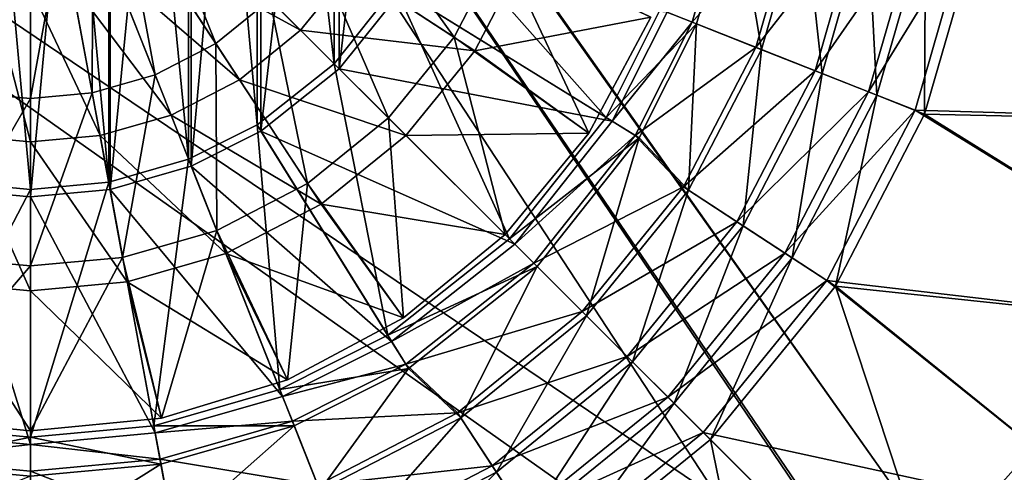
# Model space of a CAD drawing. Header units: metres. Extents: x 0 to 904, y -904 to 0.
# Tile 185 of 253: x 471 to 618, y -579 to -512. Entities that reach past the tile are written whole.
import ezdxf

# ---------------------------------------------------------------- set-up
doc = ezdxf.new("R2010")
doc.units = ezdxf.units.M

msp = doc.modelspace()

# ---------------------------------------------------------------- linework, layer by layer
at = {"layer": 'top0123413'}
for points in [[(599.026855, -599.023621, 106.499786), (74.938576, -244.304413, 117.34655), (244.305359, -74.93528, 117.346581)], [(821.526306, -350.769836, 106.817665), (608.480347, -591.158813, 106.480179), (244.305359, -74.93528, 117.346581)], [(244.305359, -74.93528, 117.346581), (608.480347, -591.158813, 106.480179), (599.026855, -599.023621, 106.499786)], [(76.680428, -244.304428, 120.325508), (592.962036, -609.72644, 109.443001), (244.305359, -76.679497, 120.325508)], [(244.305359, -76.679497, 120.325508), (592.962036, -609.72644, 109.443001), (600.576782, -600.573547, 109.461983)], [(819.806702, -350.769836, 109.839348), (244.305359, -76.679497, 120.325508), (609.729675, -592.958801, 109.443001)], [(244.305359, -76.679497, 120.325508), (600.576782, -600.573547, 109.461983), (609.729675, -592.958801, 109.443001)], [(599.026855, -599.023621, 106.499786), (78.807236, -783.456238, 110.644272), (74.938576, -244.304413, 117.34655)], [(592.962036, -609.72644, 109.443001), (76.680428, -244.304428, 120.325508), (350.77301, -819.803528, 109.839348)], [(608.480347, -591.158813, 106.480179), (821.526306, -350.769836, 106.817665), (619.882996, -584.848328, 106.417328)], [(819.806702, -350.769836, 109.839348), (609.729675, -592.958801, 109.443001), (620.769714, -586.848938, 109.382149)]]:
    msp.add_3dface(points, dxfattribs=at)
at = {"layer": 'top0123414'}
for points in [[(461.16214, -536.964478, 2176.059814), (472.999084, -407.951935, 2176.059814), (461.16214, -409.037964, 2176.059814)], [(461.16214, -536.964478, 2176.059814), (472.999084, -538.050537, 2176.059814), (472.999084, -407.951935, 2176.059814)], [(461.36084, -410.111633, 2173.059814), (472.999084, -409.043823, 2173.059814), (472.999084, -536.958618, 2173.059814)], [(472.999084, -538.050537, 2176.059814), (484.836029, -409.037964, 2176.059814), (472.999084, -407.951935, 2176.059814)], [(472.999084, -538.050537, 2176.059814), (484.836029, -536.964478, 2176.059814), (484.836029, -409.037964, 2176.059814)], [(472.999084, -409.043823, 2173.059814), (484.63736, -535.890808, 2173.059814), (472.999084, -536.958618, 2173.059814)], [(472.999084, -409.043823, 2173.059814), (484.63736, -410.111633, 2173.059814), (484.63736, -535.890808, 2173.059814)], [(484.836029, -536.964478, 2176.059814), (496.942871, -412.518921, 2176.059814), (484.836029, -409.037964, 2176.059814)], [(461.36084, -410.111633, 2173.059814), (472.999084, -536.958618, 2173.059814), (461.36084, -535.890808, 2173.059814)], [(484.63736, -410.111633, 2173.059814), (496.540955, -532.468262, 2173.059814), (484.63736, -535.890808, 2173.059814)], [(484.63736, -410.111633, 2173.059814), (496.540955, -413.53418, 2173.059814), (496.540955, -532.468262, 2173.059814)], [(484.836029, -536.964478, 2176.059814), (496.942871, -533.483521, 2176.059814), (496.942871, -412.518921, 2176.059814)], [(496.540955, -413.53418, 2173.059814), (506.740662, -527.334045, 2173.059814), (496.540955, -532.468262, 2173.059814)], [(496.540955, -413.53418, 2173.059814), (506.740662, -418.668427, 2173.059814), (506.740662, -527.334045, 2173.059814)], [(496.942871, -533.483521, 2176.059814), (507.316284, -417.74054, 2176.059814), (496.942871, -412.518921, 2176.059814)], [(496.942871, -533.483521, 2176.059814), (507.316284, -528.261902, 2176.059814), (507.316284, -417.74054, 2176.059814)], [(507.316284, -528.261902, 2176.059814), (518.995911, -427.004425, 2176.059814), (507.316284, -417.74054, 2176.059814)], [(506.740662, -418.668427, 2173.059814), (518.223816, -518.225952, 2173.059814), (506.740662, -527.334045, 2173.059814)], [(506.740662, -418.668427, 2173.059814), (518.223816, -427.77652, 2173.059814), (518.223816, -518.225952, 2173.059814)], [(507.316284, -528.261902, 2176.059814), (518.995911, -518.998047, 2176.059814), (518.995911, -427.004425, 2176.059814)], [(518.223816, -427.77652, 2173.059814), (527.331909, -506.742828, 2173.059814), (518.223816, -518.225952, 2173.059814)], [(518.995911, -518.998047, 2176.059814), (528.259766, -438.684052, 2176.059814), (518.995911, -427.004425, 2176.059814)], [(518.995911, -518.998047, 2176.059814), (528.259766, -507.31842, 2176.059814), (528.259766, -438.684052, 2176.059814)], [(572.227905, -512.283997, 2142.054932), (566.821899, -510.14389, 2142.054932), (577.938904, -492.421234, 2142.054932)], [(571.556335, -512.018127, 2145.054932), (577.228638, -492.289795, 2145.054932), (567.837158, -510.545807, 2145.054932)], [(577.228638, -492.289795, 2145.054932), (571.556335, -512.018127, 2145.054932), (587.280945, -494.149384, 2151.12207)], [(572.227905, -512.283997, 2142.054932), (577.938904, -492.421234, 2142.054932), (581.90094, -516.114502, 2148.115967)], [(577.938904, -492.421234, 2142.054932), (588.169189, -494.313751, 2148.115967), (581.90094, -516.114502, 2148.115967)], [(571.556335, -512.018127, 2145.054932), (581.061096, -515.781982, 2151.12207), (587.280945, -494.149384, 2151.12207)], [(587.280945, -494.149384, 2151.12207), (581.061096, -515.781982, 2151.12207), (596.617615, -495.877136, 2158.415283)], [(581.90094, -516.114502, 2148.115967), (588.169189, -494.313751, 2148.115967), (590.909851, -519.68103, 2155.403564)], [(588.169189, -494.313751, 2148.115967), (597.696594, -496.076813, 2155.403564), (590.909851, -519.68103, 2155.403564)], [(677.258911, -527.28064, 2176.059814), (692.854126, -494.357971, 2176.059814), (612.349304, -498.790802, 2176.059814)], [(692.854126, -494.357971, 2173.059814), (677.258911, -527.28064, 2173.059814), (613.858948, -499.07019, 2173.059814)], [(527.331909, -506.742828, 2173.059814), (532.466125, -496.543091, 2173.059814), (558.730957, -526.221008, 2142.054932)], [(532.466125, -496.543091, 2173.059814), (566.821899, -510.14389, 2142.054932), (558.730957, -526.221008, 2142.054932)], [(581.061096, -515.781982, 2151.12207), (589.889587, -519.2771, 2158.415283), (596.617615, -495.877136, 2158.415283)], [(596.617615, -495.877136, 2158.415283), (589.889587, -519.2771, 2158.415283), (605.030273, -497.433929, 2166.791016)], [(590.909851, -519.68103, 2155.403564), (597.696594, -496.076813, 2155.403564), (599.06012, -522.907654, 2163.779297)], [(597.696594, -496.076813, 2155.403564), (606.315979, -497.671844, 2163.779297), (599.06012, -522.907654, 2163.779297)], [(589.889587, -519.2771, 2158.415283), (597.84436, -522.426331, 2166.791016), (605.030273, -497.433929, 2166.791016)], [(597.84436, -522.426331, 2166.791016), (612.349304, -498.790802, 2176.059814), (605.030273, -497.433929, 2166.791016)], [(599.06012, -522.907654, 2163.779297), (606.315979, -497.671844, 2163.779297), (606.191956, -525.734009, 2173.059814)], [(606.315979, -497.671844, 2163.779297), (613.858948, -499.07019, 2173.059814), (606.191956, -525.734009, 2173.059814)], [(604.764465, -525.168884, 2176.059814), (612.349304, -498.790802, 2176.059814), (597.84436, -522.426331, 2166.791016)], [(604.764465, -525.168884, 2176.059814), (677.258911, -527.28064, 2176.059814), (612.349304, -498.790802, 2176.059814)], [(677.258911, -527.28064, 2173.059814), (606.191956, -525.734009, 2173.059814), (613.858948, -499.07019, 2173.059814)], [(518.223816, -518.225952, 2173.059814), (527.331909, -506.742828, 2173.059814), (544.351379, -544.353516, 2142.054932)], [(559.658875, -526.79657, 2145.054932), (528.259766, -507.31842, 2176.059814), (518.995911, -518.998047, 2176.059814)], [(527.331909, -506.742828, 2173.059814), (558.730957, -526.221008, 2142.054932), (544.351379, -544.353516, 2142.054932)], [(559.658875, -526.79657, 2145.054932), (567.837158, -510.545807, 2145.054932), (528.259766, -507.31842, 2176.059814)], [(558.730957, -526.221008, 2142.054932), (566.821899, -510.14389, 2142.054932), (572.227905, -512.283997, 2142.054932)], [(559.658875, -526.79657, 2145.054932), (571.556335, -512.018127, 2145.054932), (567.837158, -510.545807, 2145.054932)], [(563.671753, -529.28595, 2142.054932), (558.730957, -526.221008, 2142.054932), (572.227905, -512.283997, 2142.054932)], [(563.057922, -528.905212, 2145.054932), (571.556335, -512.018127, 2145.054932), (559.658875, -526.79657, 2145.054932)], [(571.556335, -512.018127, 2145.054932), (563.057922, -528.905212, 2145.054932), (581.061096, -515.781982, 2151.12207)], [(563.671753, -529.28595, 2142.054932), (572.227905, -512.283997, 2142.054932), (571.032593, -537.093445, 2148.115967)], [(572.227905, -512.283997, 2142.054932), (581.90094, -516.114502, 2148.115967), (571.032593, -537.093445, 2148.115967)], [(563.057922, -528.905212, 2145.054932), (570.276489, -536.599121, 2151.12207), (581.061096, -515.781982, 2151.12207)], [(581.061096, -515.781982, 2151.12207), (570.276489, -536.599121, 2151.12207), (589.889587, -519.2771, 2158.415283)], [(571.032593, -537.093445, 2148.115967), (581.90094, -516.114502, 2148.115967), (579.142395, -542.395447, 2155.403564)], [(581.90094, -516.114502, 2148.115967), (590.909851, -519.68103, 2155.403564), (579.142395, -542.395447, 2155.403564)], [(506.740662, -527.334045, 2173.059814), (518.223816, -518.225952, 2173.059814), (526.218872, -558.733093, 2142.054932)], [(545.123474, -545.12561, 2145.054932), (518.995911, -518.998047, 2176.059814), (507.316284, -528.261902, 2176.059814)], [(518.223816, -518.225952, 2173.059814), (544.351379, -544.353516, 2142.054932), (526.218872, -558.733093, 2142.054932)], [(545.123474, -545.12561, 2145.054932), (559.658875, -526.79657, 2145.054932), (518.995911, -518.998047, 2176.059814)], [(570.276489, -536.599121, 2151.12207), (578.223938, -541.794983, 2158.415283), (589.889587, -519.2771, 2158.415283)], [(589.889587, -519.2771, 2158.415283), (578.223938, -541.794983, 2158.415283), (597.84436, -522.426331, 2166.791016)], [(579.142395, -542.395447, 2155.403564), (590.909851, -519.68103, 2155.403564), (586.479248, -547.192139, 2163.779297)], [(590.909851, -519.68103, 2155.403564), (599.06012, -522.907654, 2163.779297), (586.479248, -547.192139, 2163.779297)], [(578.223938, -541.794983, 2158.415283), (585.384827, -546.476624, 2166.791016), (597.84436, -522.426331, 2166.791016)], [(585.384827, -546.476624, 2166.791016), (604.764465, -525.168884, 2176.059814), (597.84436, -522.426331, 2166.791016)], [(586.479248, -547.192139, 2163.779297), (599.06012, -522.907654, 2163.779297), (592.900208, -551.390076, 2173.059814)], [(599.06012, -522.907654, 2163.779297), (606.191956, -525.734009, 2173.059814), (592.900208, -551.390076, 2173.059814)], [(544.351379, -544.353516, 2142.054932), (558.730957, -526.221008, 2142.054932), (563.671753, -529.28595, 2142.054932)], [(591.615112, -550.550049, 2176.059814), (604.764465, -525.168884, 2176.059814), (585.384827, -546.476624, 2166.791016)], [(591.615112, -550.550049, 2176.059814), (658.570862, -558.350342, 2176.059814), (604.764465, -525.168884, 2176.059814)], [(658.570862, -558.350342, 2173.059814), (592.900208, -551.390076, 2173.059814), (606.191956, -525.734009, 2173.059814)], [(658.570862, -558.350342, 2176.059814), (677.258911, -527.28064, 2176.059814), (604.764465, -525.168884, 2176.059814)], [(677.258911, -527.28064, 2173.059814), (658.570862, -558.350342, 2173.059814), (606.191956, -525.734009, 2173.059814)], [(496.540955, -532.468262, 2173.059814), (506.740662, -527.334045, 2173.059814), (510.141754, -566.824036, 2142.054932)], [(506.740662, -527.334045, 2173.059814), (526.218872, -558.733093, 2142.054932), (510.141754, -566.824036, 2142.054932)], [(545.123474, -545.12561, 2145.054932), (563.057922, -528.905212, 2145.054932), (559.658875, -526.79657, 2145.054932)], [(526.794434, -559.661011, 2145.054932), (507.316284, -528.261902, 2176.059814), (496.942871, -533.483521, 2176.059814)], [(526.794434, -559.661011, 2145.054932), (545.123474, -545.12561, 2145.054932), (507.316284, -528.261902, 2176.059814)], [(548.462646, -548.464783, 2142.054932), (544.351379, -544.353516, 2142.054932), (563.671753, -529.28595, 2142.054932)], [(547.951904, -547.954041, 2145.054932), (563.057922, -528.905212, 2145.054932), (545.123474, -545.12561, 2145.054932)], [(563.057922, -528.905212, 2145.054932), (547.951904, -547.954041, 2145.054932), (570.276489, -536.599121, 2151.12207)], [(548.462646, -548.464783, 2142.054932), (563.671753, -529.28595, 2142.054932), (555.819275, -555.821411, 2148.115967)], [(563.671753, -529.28595, 2142.054932), (571.032593, -537.093445, 2148.115967), (555.819275, -555.821411, 2148.115967)], [(484.63736, -535.890808, 2173.059814), (496.540955, -532.468262, 2173.059814), (491.361084, -572.223877, 2142.054932)], [(496.540955, -532.468262, 2173.059814), (510.141754, -566.824036, 2142.054932), (491.361084, -572.223877, 2142.054932)], [(510.543671, -567.839294, 2145.054932), (496.942871, -533.483521, 2176.059814), (484.836029, -536.964478, 2176.059814)], [(510.543671, -567.839294, 2145.054932), (526.794434, -559.661011, 2145.054932), (496.942871, -533.483521, 2176.059814)], [(461.36084, -535.890808, 2173.059814), (472.999084, -536.958618, 2173.059814), (454.637085, -572.223877, 2142.054932)], [(472.999084, -536.958618, 2173.059814), (484.63736, -535.890808, 2173.059814), (472.999084, -573.90863, 2142.054932)], [(484.63736, -535.890808, 2173.059814), (491.361084, -572.223877, 2142.054932), (472.999084, -573.90863, 2142.054932)], [(547.951904, -547.954041, 2145.054932), (555.180542, -555.182739, 2151.12207), (570.276489, -536.599121, 2151.12207)], [(570.276489, -536.599121, 2151.12207), (555.180542, -555.182739, 2151.12207), (578.223938, -541.794983, 2158.415283)], [(454.438416, -573.297546, 2145.054932), (472.999084, -575.000488, 2145.054932), (461.16214, -536.964478, 2176.059814)], [(472.999084, -536.958618, 2173.059814), (472.999084, -573.90863, 2142.054932), (454.637085, -572.223877, 2142.054932)], [(472.999084, -575.000488, 2145.054932), (472.999084, -538.050537, 2176.059814), (461.16214, -536.964478, 2176.059814)], [(491.559784, -573.297546, 2145.054932), (484.836029, -536.964478, 2176.059814), (472.999084, -538.050537, 2176.059814)], [(472.999084, -575.000488, 2145.054932), (491.559784, -573.297546, 2145.054932), (472.999084, -538.050537, 2176.059814)], [(491.559784, -573.297546, 2145.054932), (510.543671, -567.839294, 2145.054932), (484.836029, -536.964478, 2176.059814)], [(555.819275, -555.821411, 2148.115967), (571.032593, -537.093445, 2148.115967), (562.670593, -562.672729, 2155.403564)], [(571.032593, -537.093445, 2148.115967), (579.142395, -542.395447, 2155.403564), (562.670593, -562.672729, 2155.403564)], [(555.180542, -555.182739, 2151.12207), (561.894653, -561.89679, 2158.415283), (578.223938, -541.794983, 2158.415283)], [(578.223938, -541.794983, 2158.415283), (561.894653, -561.89679, 2158.415283), (585.384827, -546.476624, 2166.791016)], [(562.670593, -562.672729, 2155.403564), (579.142395, -542.395447, 2155.403564), (568.868896, -568.871033, 2163.779297)], [(579.142395, -542.395447, 2155.403564), (586.479248, -547.192139, 2163.779297), (568.868896, -568.871033, 2163.779297)], [(526.218872, -558.733093, 2142.054932), (544.351379, -544.353516, 2142.054932), (548.462646, -548.464783, 2142.054932)], [(526.794434, -559.661011, 2145.054932), (547.951904, -547.954041, 2145.054932), (545.123474, -545.12561, 2145.054932)], [(561.894653, -561.89679, 2158.415283), (567.944275, -567.946472, 2166.791016), (585.384827, -546.476624, 2166.791016)], [(567.944275, -567.946472, 2166.791016), (591.615112, -550.550049, 2176.059814), (585.384827, -546.476624, 2166.791016)], [(529.283813, -563.673889, 2142.054932), (526.218872, -558.733093, 2142.054932), (548.462646, -548.464783, 2142.054932)], [(528.903076, -563.060059, 2145.054932), (547.951904, -547.954041, 2145.054932), (526.794434, -559.661011, 2145.054932)], [(547.951904, -547.954041, 2145.054932), (528.903076, -563.060059, 2145.054932), (555.180542, -555.182739, 2151.12207)], [(529.283813, -563.673889, 2142.054932), (548.462646, -548.464783, 2142.054932), (537.091309, -571.034729, 2148.115967)], [(548.462646, -548.464783, 2142.054932), (555.819275, -555.821411, 2148.115967), (537.091309, -571.034729, 2148.115967)], [(568.868896, -568.871033, 2163.779297), (586.479248, -547.192139, 2163.779297), (574.295227, -574.293762, 2173.059814)], [(586.479248, -547.192139, 2163.779297), (592.900208, -551.390076, 2173.059814), (574.295227, -574.293762, 2173.059814)], [(573.209534, -573.208252, 2176.059814), (591.615112, -550.550049, 2176.059814), (567.944275, -567.946472, 2166.791016)], [(573.209534, -573.208252, 2176.059814), (637.130676, -587.151306, 2176.059814), (591.615112, -550.550049, 2176.059814)], [(592.900208, -551.390076, 2173.059814), (613.347717, -613.347717, 2173.059814), (574.295227, -574.293762, 2173.059814)], [(637.130676, -587.151306, 2176.059814), (658.570862, -558.350342, 2176.059814), (591.615112, -550.550049, 2176.059814)], [(658.570862, -558.350342, 2173.059814), (637.130676, -587.151306, 2173.059814), (592.900208, -551.390076, 2173.059814)], [(637.130676, -587.151306, 2173.059814), (613.347717, -613.347717, 2173.059814), (592.900208, -551.390076, 2173.059814)], [(528.903076, -563.060059, 2145.054932), (536.596985, -570.278687, 2151.12207), (555.180542, -555.182739, 2151.12207)], [(555.180542, -555.182739, 2151.12207), (536.596985, -570.278687, 2151.12207), (561.894653, -561.89679, 2158.415283)], [(537.091309, -571.034729, 2148.115967), (555.819275, -555.821411, 2148.115967), (542.393311, -579.144531, 2155.403564)], [(555.819275, -555.821411, 2148.115967), (562.670593, -562.672729, 2155.403564), (542.393311, -579.144531, 2155.403564)], [(510.141754, -566.824036, 2142.054932), (526.218872, -558.733093, 2142.054932), (529.283813, -563.673889, 2142.054932)], [(510.543671, -567.839294, 2145.054932), (528.903076, -563.060059, 2145.054932), (526.794434, -559.661011, 2145.054932)], [(512.015991, -571.558472, 2145.054932), (528.903076, -563.060059, 2145.054932), (510.543671, -567.839294, 2145.054932)], [(528.903076, -563.060059, 2145.054932), (512.015991, -571.558472, 2145.054932), (536.596985, -570.278687, 2151.12207)], [(536.596985, -570.278687, 2151.12207), (541.792847, -578.226074, 2158.415283), (561.894653, -561.89679, 2158.415283)], [(561.894653, -561.89679, 2158.415283), (541.792847, -578.226074, 2158.415283), (567.944275, -567.946472, 2166.791016)], [(542.393311, -579.144531, 2155.403564), (562.670593, -562.672729, 2155.403564), (547.190002, -586.481384, 2163.779297)], [(562.670593, -562.672729, 2155.403564), (568.868896, -568.871033, 2163.779297), (547.190002, -586.481384, 2163.779297)], [(512.28186, -572.230103, 2142.054932), (510.141754, -566.824036, 2142.054932), (529.283813, -563.673889, 2142.054932)], [(512.28186, -572.230103, 2142.054932), (529.283813, -563.673889, 2142.054932), (516.112366, -581.903137, 2148.115967)], [(529.283813, -563.673889, 2142.054932), (537.091309, -571.034729, 2148.115967), (516.112366, -581.903137, 2148.115967)], [(491.361084, -572.223877, 2142.054932), (510.141754, -566.824036, 2142.054932), (512.28186, -572.230103, 2142.054932)], [(491.559784, -573.297546, 2145.054932), (512.015991, -571.558472, 2145.054932), (510.543671, -567.839294, 2145.054932)], [(541.792847, -578.226074, 2158.415283), (546.474487, -585.386963, 2166.791016), (567.944275, -567.946472, 2166.791016)], [(546.474487, -585.386963, 2166.791016), (573.209534, -573.208252, 2176.059814), (567.944275, -567.946472, 2166.791016)], [(547.190002, -586.481384, 2163.779297), (568.868896, -568.871033, 2163.779297), (551.388184, -592.902161, 2173.059814)], [(568.868896, -568.871033, 2163.779297), (574.295227, -574.293762, 2173.059814), (551.388184, -592.902161, 2173.059814)], [(512.015991, -571.558472, 2145.054932), (515.779846, -581.063232, 2151.12207), (536.596985, -570.278687, 2151.12207)], [(536.596985, -570.278687, 2151.12207), (515.779846, -581.063232, 2151.12207), (541.792847, -578.226074, 2158.415283)], [(492.287659, -577.230774, 2145.054932), (512.015991, -571.558472, 2145.054932), (491.559784, -573.297546, 2145.054932)], [(512.015991, -571.558472, 2145.054932), (492.287659, -577.230774, 2145.054932), (515.779846, -581.063232, 2151.12207)], [(516.112366, -581.903137, 2148.115967), (537.091309, -571.034729, 2148.115967), (519.678894, -590.911987, 2155.403564)], [(537.091309, -571.034729, 2148.115967), (542.393311, -579.144531, 2155.403564), (519.678894, -590.911987, 2155.403564)], [(453.579102, -577.94104, 2142.054932), (454.637085, -572.223877, 2142.054932), (472.999084, -573.90863, 2142.054932)], [(454.438416, -573.297546, 2145.054932), (453.710541, -577.230774, 2145.054932), (472.999084, -575.000488, 2145.054932)], [(472.999084, -573.90863, 2142.054932), (491.361084, -572.223877, 2142.054932), (492.419098, -577.94104, 2142.054932)], [(472.999084, -575.000488, 2145.054932), (492.287659, -577.230774, 2145.054932), (491.559784, -573.297546, 2145.054932)], [(492.419098, -577.94104, 2142.054932), (491.361084, -572.223877, 2142.054932), (512.28186, -572.230103, 2142.054932)], [(492.419098, -577.94104, 2142.054932), (512.28186, -572.230103, 2142.054932), (494.311584, -588.171326, 2148.115967)], [(512.28186, -572.230103, 2142.054932), (516.112366, -581.903137, 2148.115967), (494.311584, -588.171326, 2148.115967)], [(546.474487, -585.386963, 2166.791016), (550.548401, -591.616943, 2176.059814), (573.209534, -573.208252, 2176.059814)], [(550.548401, -591.616943, 2176.059814), (613.347717, -613.347717, 2176.059814), (573.209534, -573.208252, 2176.059814)], [(613.347717, -613.347717, 2176.059814), (637.130676, -587.151306, 2176.059814), (573.209534, -573.208252, 2176.059814)], [(472.999084, -579.722839, 2142.054932), (453.579102, -577.94104, 2142.054932), (472.999084, -573.90863, 2142.054932)], [(453.710541, -577.230774, 2145.054932), (472.999084, -579.000488, 2145.054932), (472.999084, -575.000488, 2145.054932)], [(472.999084, -579.722839, 2142.054932), (472.999084, -573.90863, 2142.054932), (492.419098, -577.94104, 2142.054932)], [(472.999084, -575.000488, 2145.054932), (472.999084, -579.000488, 2145.054932), (492.287659, -577.230774, 2145.054932)], [(574.295227, -574.293762, 2173.059814), (587.151306, -637.130676, 2173.059814), (551.388184, -592.902161, 2173.059814)], [(613.347717, -613.347717, 2173.059814), (587.151306, -637.130676, 2173.059814), (574.295227, -574.293762, 2173.059814)], [(453.579102, -577.94104, 2142.054932), (472.999084, -579.722839, 2142.054932), (451.686584, -588.171326, 2148.115967)], [(453.710541, -577.230774, 2145.054932), (451.850952, -587.283081, 2151.12207), (472.999084, -589.223389, 2151.12207)], [(472.999084, -579.000488, 2145.054932), (453.710541, -577.230774, 2145.054932), (472.999084, -589.223389, 2151.12207)], [(492.287659, -577.230774, 2145.054932), (472.999084, -579.000488, 2145.054932), (494.147247, -587.283081, 2151.12207)], [(472.999084, -579.722839, 2142.054932), (492.419098, -577.94104, 2142.054932), (472.999084, -590.126709, 2148.115967)], [(492.419098, -577.94104, 2142.054932), (494.311584, -588.171326, 2148.115967), (472.999084, -590.126709, 2148.115967)], [(492.287659, -577.230774, 2145.054932), (494.147247, -587.283081, 2151.12207), (515.779846, -581.063232, 2151.12207)], [(472.999084, -579.000488, 2145.054932), (472.999084, -589.223389, 2151.12207), (494.147247, -587.283081, 2151.12207)], [(515.779846, -581.063232, 2151.12207), (519.274963, -589.891724, 2158.415283), (541.792847, -578.226074, 2158.415283)], [(541.792847, -578.226074, 2158.415283), (519.274963, -589.891724, 2158.415283), (546.474487, -585.386963, 2166.791016)], [(519.678894, -590.911987, 2155.403564), (542.393311, -579.144531, 2155.403564), (522.905518, -599.062256, 2163.779297)], [(542.393311, -579.144531, 2155.403564), (547.190002, -586.481384, 2163.779297), (522.905518, -599.062256, 2163.779297)]]:
    msp.add_3dface(points, dxfattribs=at)
at = {"layer": 'top0123423'}
for points in [[(500.587402, -515.199463, 2131.247314), (486.807526, -494.122192, 2128.811768), (490.842407, -490.844543, 2128.811768)], [(508.648834, -508.65097, 2131.247314), (500.587402, -515.199463, 2131.247314), (490.842407, -490.844543, 2128.811768)], [(536.099854, -514.255127, 2135.297607), (515.197327, -500.589539, 2131.247314), (519.87561, -491.559235, 2131.247314)], [(543.095459, -500.75174, 2135.297607), (536.099854, -514.255127, 2135.297607), (519.87561, -491.559235, 2131.247314)], [(486.807526, -494.122192, 2128.811768), (491.557068, -519.877747, 2131.247314), (482.287689, -496.463776, 2128.811768)], [(500.587402, -515.199463, 2131.247314), (491.557068, -519.877747, 2131.247314), (486.807526, -494.122192, 2128.811768)], [(482.287689, -496.463776, 2128.811768), (482.173004, -522.575867, 2131.247314), (477.59079, -497.81424, 2128.811768)], [(482.287689, -496.463776, 2128.811768), (491.557068, -519.877747, 2131.247314), (482.173004, -522.575867, 2131.247314)], [(496.922882, -496.925018, 2167.144531), (491.513031, -501.319611, 2167.144531), (513.210449, -513.212585, 2161.68042)], [(513.210449, -513.212585, 2161.68042), (520.596863, -504.119659, 2161.68042), (496.922882, -496.925018, 2167.144531)], [(468.407379, -497.81424, 2128.811768), (472.999084, -498.235504, 2128.811768), (463.825195, -522.575867, 2131.247314)], [(472.999084, -498.235504, 2128.811768), (472.999084, -523.417542, 2131.247314), (463.825195, -522.575867, 2131.247314)], [(477.59079, -497.81424, 2128.811768), (482.173004, -522.575867, 2131.247314), (472.999084, -523.417542, 2131.247314)], [(477.59079, -497.81424, 2128.811768), (472.999084, -523.417542, 2131.247314), (472.999084, -498.235504, 2128.811768)], [(491.513031, -501.319611, 2167.144531), (485.452972, -504.459076, 2167.144531), (504.117493, -520.598999, 2161.68042)], [(491.513031, -501.319611, 2167.144531), (504.117493, -520.598999, 2161.68042), (513.210449, -513.212585, 2161.68042)], [(526.307556, -526.309692, 2135.297607), (508.648834, -508.65097, 2131.247314), (515.197327, -500.589539, 2131.247314)], [(536.099854, -514.255127, 2135.297607), (526.307556, -526.309692, 2135.297607), (515.197327, -500.589539, 2131.247314)], [(556.146057, -528.558289, 2140.932617), (536.099854, -514.255127, 2135.297607), (543.095459, -500.75174, 2135.297607)], [(565.387024, -511.269592, 2140.932617), (556.146057, -528.558289, 2140.932617), (543.095459, -500.75174, 2135.297607)], [(520.596863, -504.119659, 2161.68042), (539.187805, -516.273987, 2153.490723), (546.525757, -502.109772, 2153.490723)], [(539.187805, -516.273987, 2153.490723), (565.387024, -511.269592, 2142.780029), (546.525757, -502.109772, 2153.490723)], [(485.452972, -504.459076, 2167.144531), (479.155518, -506.269745, 2167.144531), (493.931702, -525.875916, 2161.68042)], [(485.452972, -504.459076, 2167.144531), (493.931702, -525.875916, 2161.68042), (504.117493, -520.598999, 2161.68042)], [(539.187805, -516.273987, 2153.490723), (520.596863, -504.119659, 2161.68042), (513.210449, -513.212585, 2161.68042)], [(466.842682, -506.269745, 2167.144531), (462.651337, -528.919312, 2161.68042), (472.999084, -529.868652, 2161.68042)], [(472.999084, -506.834595, 2167.144531), (466.842682, -506.269745, 2167.144531), (472.999084, -529.868652, 2161.68042)], [(483.346863, -528.919312, 2161.68042), (479.155518, -506.269745, 2167.144531), (472.999084, -506.834595, 2167.144531)], [(472.999084, -529.868652, 2161.68042), (483.346863, -528.919312, 2161.68042), (472.999084, -506.834595, 2167.144531)], [(479.155518, -506.269745, 2167.144531), (483.346863, -528.919312, 2161.68042), (493.931702, -525.875916, 2161.68042)], [(514.252991, -536.10199, 2135.297607), (500.587402, -515.199463, 2131.247314), (508.648834, -508.65097, 2131.247314)], [(526.307556, -526.309692, 2135.297607), (514.252991, -536.10199, 2135.297607), (508.648834, -508.65097, 2131.247314)], [(556.146057, -528.558289, 2142.780029), (565.387024, -511.269592, 2142.780029), (539.187805, -516.273987, 2153.490723)], [(556.146057, -528.558289, 2140.932617), (565.387024, -511.269592, 2140.932617), (556.146057, -528.558289, 2142.780029)], [(565.387024, -511.269592, 2140.932617), (565.387024, -511.269592, 2142.780029), (556.146057, -528.558289, 2142.780029)], [(513.210449, -513.212585, 2161.68042), (504.117493, -520.598999, 2161.68042), (528.916382, -528.918518, 2153.490723)], [(528.916382, -528.918518, 2153.490723), (539.187805, -516.273987, 2153.490723), (513.210449, -513.212585, 2161.68042)], [(543.709778, -543.711914, 2140.932617), (526.307556, -526.309692, 2135.297607), (536.099854, -514.255127, 2135.297607)], [(556.146057, -528.558289, 2140.932617), (543.709778, -543.711914, 2140.932617), (536.099854, -514.255127, 2135.297607)], [(500.749603, -543.097595, 2135.297607), (491.557068, -519.877747, 2131.247314), (500.587402, -515.199463, 2131.247314)], [(514.252991, -536.10199, 2135.297607), (500.749603, -543.097595, 2135.297607), (500.587402, -515.199463, 2131.247314)], [(528.916382, -528.918518, 2153.490723), (556.146057, -528.558289, 2142.780029), (539.187805, -516.273987, 2153.490723)], [(491.557068, -519.877747, 2131.247314), (486.717224, -547.132202, 2135.297607), (482.173004, -522.575867, 2131.247314)], [(500.749603, -543.097595, 2135.297607), (486.717224, -547.132202, 2135.297607), (491.557068, -519.877747, 2131.247314)], [(504.117493, -520.598999, 2161.68042), (493.931702, -525.875916, 2161.68042), (516.271851, -539.189941, 2153.490723)], [(504.117493, -520.598999, 2161.68042), (516.271851, -539.189941, 2153.490723), (528.916382, -528.918518, 2153.490723)], [(472.999084, -523.417542, 2131.247314), (459.280975, -547.132202, 2135.297607), (463.825195, -522.575867, 2131.247314)], [(472.999084, -523.417542, 2131.247314), (472.999084, -548.390808, 2135.297607), (459.280975, -547.132202, 2135.297607)], [(482.173004, -522.575867, 2131.247314), (486.717224, -547.132202, 2135.297607), (472.999084, -548.390808, 2135.297607)], [(482.173004, -522.575867, 2131.247314), (472.999084, -548.390808, 2135.297607), (472.999084, -523.417542, 2131.247314)], [(493.931702, -525.875916, 2161.68042), (483.346863, -528.919312, 2161.68042), (502.107635, -546.527893, 2153.490723)], [(493.931702, -525.875916, 2161.68042), (502.107635, -546.527893, 2153.490723), (516.271851, -539.189941, 2153.490723)], [(528.556091, -556.148193, 2140.932617), (514.252991, -536.10199, 2135.297607), (526.307556, -526.309692, 2135.297607)], [(543.709778, -543.711914, 2140.932617), (528.556091, -556.148193, 2140.932617), (526.307556, -526.309692, 2135.297607)], [(462.651337, -528.919312, 2161.68042), (458.60965, -550.76001, 2153.490723), (472.999084, -552.0802, 2153.490723)], [(472.999084, -529.868652, 2161.68042), (462.651337, -528.919312, 2161.68042), (472.999084, -552.0802, 2153.490723)], [(487.38855, -550.76001, 2153.490723), (483.346863, -528.919312, 2161.68042), (472.999084, -529.868652, 2161.68042)], [(483.346863, -528.919312, 2161.68042), (487.38855, -550.76001, 2153.490723), (502.107635, -546.527893, 2153.490723)], [(516.271851, -539.189941, 2153.490723), (543.709778, -543.711914, 2142.780029), (528.916382, -528.918518, 2153.490723)], [(543.709778, -543.711914, 2142.780029), (556.146057, -528.558289, 2142.780029), (528.916382, -528.918518, 2153.490723)], [(543.709778, -543.711914, 2140.932617), (556.146057, -528.558289, 2140.932617), (543.709778, -543.711914, 2142.780029)], [(556.146057, -528.558289, 2140.932617), (556.146057, -528.558289, 2142.780029), (543.709778, -543.711914, 2142.780029)], [(472.999084, -552.0802, 2153.490723), (487.38855, -550.76001, 2153.490723), (472.999084, -529.868652, 2161.68042)], [(511.267426, -565.38916, 2140.932617), (500.749603, -543.097595, 2135.297607), (514.252991, -536.10199, 2135.297607)], [(528.556091, -556.148193, 2140.932617), (511.267426, -565.38916, 2140.932617), (514.252991, -536.10199, 2135.297607)], [(502.107635, -546.527893, 2153.490723), (528.556091, -556.148193, 2142.780029), (516.271851, -539.189941, 2153.490723)], [(528.556091, -556.148193, 2142.780029), (543.709778, -543.711914, 2142.780029), (516.271851, -539.189941, 2153.490723)], [(492.508118, -571.079773, 2140.932617), (486.717224, -547.132202, 2135.297607), (500.749603, -543.097595, 2135.297607)], [(511.267426, -565.38916, 2140.932617), (492.508118, -571.079773, 2140.932617), (500.749603, -543.097595, 2135.297607)], [(528.556091, -556.148193, 2140.932617), (543.709778, -543.711914, 2140.932617), (528.556091, -556.148193, 2142.780029)], [(543.709778, -543.711914, 2140.932617), (543.709778, -543.711914, 2142.780029), (528.556091, -556.148193, 2142.780029)], [(472.999084, -548.390808, 2135.297607), (453.490051, -571.079773, 2140.932617), (459.280975, -547.132202, 2135.297607)], [(486.717224, -547.132202, 2135.297607), (472.999084, -573.001221, 2140.932617), (472.999084, -548.390808, 2135.297607)], [(492.508118, -571.079773, 2140.932617), (472.999084, -573.001221, 2140.932617), (486.717224, -547.132202, 2135.297607)], [(487.38855, -550.76001, 2153.490723), (511.267426, -565.38916, 2142.780029), (502.107635, -546.527893, 2153.490723)], [(511.267426, -565.38916, 2142.780029), (528.556091, -556.148193, 2142.780029), (502.107635, -546.527893, 2153.490723)], [(472.999084, -548.390808, 2135.297607), (472.999084, -573.001221, 2140.932617), (453.490051, -571.079773, 2140.932617)], [(458.60965, -550.76001, 2153.490723), (453.490051, -571.079773, 2142.780029), (472.999084, -573.001221, 2142.780029)], [(458.60965, -550.76001, 2153.490723), (472.999084, -573.001221, 2142.780029), (472.999084, -552.0802, 2153.490723)], [(472.999084, -552.0802, 2153.490723), (492.508118, -571.079773, 2142.780029), (487.38855, -550.76001, 2153.490723)], [(492.508118, -571.079773, 2142.780029), (511.267426, -565.38916, 2142.780029), (487.38855, -550.76001, 2153.490723)], [(472.999084, -573.001221, 2142.780029), (492.508118, -571.079773, 2142.780029), (472.999084, -552.0802, 2153.490723)], [(511.267426, -565.38916, 2140.932617), (528.556091, -556.148193, 2140.932617), (511.267426, -565.38916, 2142.780029)], [(528.556091, -556.148193, 2140.932617), (528.556091, -556.148193, 2142.780029), (511.267426, -565.38916, 2142.780029)], [(492.508118, -571.079773, 2140.932617), (511.267426, -565.38916, 2140.932617), (492.508118, -571.079773, 2142.780029)], [(511.267426, -565.38916, 2140.932617), (511.267426, -565.38916, 2142.780029), (492.508118, -571.079773, 2142.780029)], [(453.490051, -571.079773, 2140.932617), (472.999084, -573.001221, 2140.932617), (453.490051, -571.079773, 2142.780029)], [(472.999084, -573.001221, 2140.932617), (472.999084, -573.001221, 2142.780029), (453.490051, -571.079773, 2142.780029)], [(472.999084, -573.001221, 2140.932617), (492.508118, -571.079773, 2140.932617), (472.999084, -573.001221, 2142.780029)], [(492.508118, -571.079773, 2140.932617), (492.508118, -571.079773, 2142.780029), (472.999084, -573.001221, 2142.780029)]]:
    msp.add_3dface(points, dxfattribs=at)

doc.saveas('drawing.dxf')
